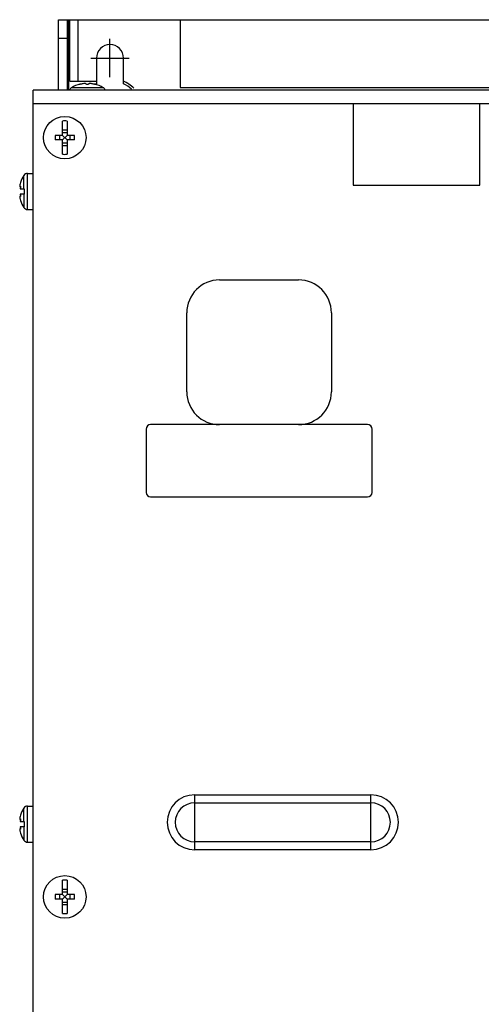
# Model space of a CAD drawing. Header units: millimetres. Extents: x 0 to 1700, y 0 to 1200.
# Tile 13 of 44: x 533 to 635, y 586 to 804. Entities that reach past the tile are written whole.
import ezdxf

# ---------------------------------------------------------------- set-up
doc = ezdxf.new("R2010")
doc.units = ezdxf.units.MM
doc.header["$LTSCALE"] = 93.5
doc.linetypes.add('CENTER', pattern=[0.6, 0.375, -0.075, 0.075, -0.075])
doc.layers.get('0').update_dxf_attribs({"linetype": 'CONTINUOUS'})
doc.layers.add('002_AXIS', color=7, linetype='CONTINUOUS')
doc.layers.add('00_COMPONENTS', color=7, linetype='CONTINUOUS')

msp = doc.modelspace()

# ---------------------------------------------------------------- linework, layer by layer
at = {"color": 7, "linetype": 'CONTINUOUS'}
for p, q in [((560.52, 712.93), (560.52, 698.93)), ((576.77, 713.93), (561.52, 713.93)), ((609.52, 713.93), (594.27, 713.93)), ((610.52, 698.93), (610.52, 712.93)), ((561.52, 697.93), (609.52, 697.93))]:
    msp.add_line(p, q, dxfattribs=at)
for centre, start, end in [((561.52, 712.93), 90, 180), ((609.52, 712.93), 0, 90), ((561.52, 698.93), 180, 270), ((609.52, 698.93), 270, 360)]:
    msp.add_arc(centre, 1, start, end, dxfattribs=at)
at = {"layer": '002_AXIS', "color": 7, "linetype": 'CONTINUOUS'}
for p, q in [((552.52, 797.03), (552.52, 799.28)), ((552.52, 793.03), (552.52, 796.73)), ((548.27, 795.03), (548.94, 795.03)), ((550.52, 795.03), (553.74, 795.03)), ((554.52, 795.03), (556.77, 795.03)), ((552.52, 790.78), (552.52, 791.63))]:
    msp.add_line(p, q, dxfattribs=at)
at = {"layer": '002_AXIS', "color": 7, "linetype": 'CENTER'}
for p, q in [((552.52, 796.73), (552.52, 797.03)), ((548.94, 795.03), (550.52, 795.03)), ((553.74, 795.03), (554.52, 795.03)), ((552.52, 791.63), (552.52, 793.03))]:
    msp.add_line(p, q, dxfattribs=at)
at = {"layer": '00_COMPONENTS', "color": 3, "linetype": 'CONTINUOUS'}
msp.add_line((541.12, 787.93), (541.12, 803.53), dxfattribs=at)
at = {"layer": '00_COMPONENTS', "color": 7, "linetype": 'CONTINUOUS'}
for p, q in [((541.12, 803.53), (767.62, 803.53)), ((543.12, 787.93), (543.12, 803.53)), ((543.62, 789.9), (543.62, 803.53)), ((568.02, 803.53), (568.02, 788.53)), ((541.12, 799.43), (543.12, 799.43)), ((549.52, 795.03), (549.52, 789.35)), ((555.52, 789.35), (555.52, 795.03)), ((543.62, 789.9), (549.52, 789.9)), ((545.88, 789.29), (545.88, 789.22)), ((549.16, 789.29), (549.16, 789.22)), ((535.52, 396.13), (535.52, 787.93)), ((775.52, 787.93), (535.52, 787.93)), ((543.96, 788.43), (543.91, 788.43)), ((544.02, 788.48), (543.96, 788.43)), ((551.08, 788.43), (551.01, 788.48)), ((551.13, 788.43), (551.08, 788.43)), ((568.02, 788.53), (743.02, 788.53)), ((606.37, 784.93), (606.37, 766.93)), ((634.37, 784.93), (606.37, 784.93)), ((634.37, 766.93), (634.37, 784.93)), ((542.02, 777.93), (542.02, 781.09)), ((543.02, 781.09), (543.02, 777.93)), ((542.02, 777.93), (540.38, 777.93)), ((541.37, 777.93), (541.37, 776.93)), ((542.02, 779.15), (543.02, 779.15)), ((542.02, 778.57), (543.02, 778.57)), ((542.02, 776.93), (543.02, 777.93)), ((543.02, 776.93), (542.02, 777.93)), ((544.66, 777.93), (543.02, 777.93)), ((543.66, 777.93), (543.66, 776.93)), ((542.02, 776.93), (540.38, 776.93)), ((542.02, 773.76), (542.02, 776.93)), ((542.02, 776.28), (543.02, 776.28)), ((542.02, 775.71), (543.02, 775.71)), ((543.02, 776.93), (543.02, 773.76)), ((544.66, 776.93), (543.02, 776.93)), ((534.31, 769.53), (535.52, 769.53)), ((532.73, 767.53), (532.65, 767.23)), ((606.37, 766.93), (634.37, 766.93)), ((532.57, 766.55), (532.73, 766.55)), ((532.65, 766.64), (532.69, 766.68)), ((532.66, 766.13), (533.52, 766.13)), ((533.52, 764.93), (532.66, 764.93)), ((533.52, 766.13), (533.52, 764.93)), ((532.57, 764.51), (532.73, 764.51)), ((532.69, 764.38), (532.65, 764.42)), ((532.65, 763.83), (532.73, 763.53)), ((534.31, 761.53), (535.52, 761.53)), ((576.77, 745.93), (594.27, 745.93)), ((569.52, 721.18), (569.52, 738.68)), ((601.52, 738.68), (601.52, 721.18)), ((594.27, 713.93), (576.77, 713.93)), ((532.73, 627.53), (532.65, 627.23)), ((534.31, 629.53), (535.52, 629.53)), ((532.57, 626.55), (532.73, 626.55)), ((532.65, 626.64), (532.69, 626.68)), ((532.66, 626.13), (533.52, 626.13)), ((533.52, 626.13), (533.52, 624.93)), ((532.57, 624.51), (532.73, 624.51)), ((532.69, 624.38), (532.65, 624.42)), ((532.65, 623.83), (532.73, 623.53)), ((533.52, 624.93), (532.66, 624.93)), ((534.31, 621.53), (535.52, 621.53)), ((542.02, 609.93), (542.02, 613.09)), ((543.02, 613.09), (543.02, 609.93)), ((542.02, 611.15), (543.02, 611.15)), ((542.02, 610.57), (543.02, 610.57)), ((542.02, 609.93), (540.38, 609.93)), ((542.02, 608.93), (540.38, 608.93)), ((541.37, 609.93), (541.37, 608.93)), ((543.02, 608.93), (542.02, 609.93)), ((542.02, 608.93), (543.02, 609.93)), ((542.02, 605.76), (542.02, 608.93)), ((542.02, 608.28), (543.02, 608.28)), ((544.66, 609.93), (543.02, 609.93)), ((543.02, 608.93), (543.02, 605.76)), ((544.66, 608.93), (543.02, 608.93)), ((543.66, 609.93), (543.66, 608.93)), ((542.02, 607.71), (543.02, 607.71))]:
    msp.add_line(p, q, dxfattribs=at)
at = {"layer": '00_COMPONENTS', "color": 9, "linetype": 'CONTINUOUS'}
for p, q in [((543.42, 787.93), (543.42, 803.53)), ((545.52, 789.9), (545.52, 803.53)), ((551.01, 788.48), (544.02, 788.48)), ((606.37, 784.93), (535.52, 784.93)), ((775.52, 784.93), (634.37, 784.93)), ((534.31, 761.53), (534.31, 769.53)), ((533.47, 766.13), (533.47, 769.07)), ((532.72, 766.64), (532.65, 766.64)), ((533.47, 764.93), (533.47, 761.98)), ((532.72, 764.42), (532.65, 764.42)), ((571.27, 619.85), (571.27, 632.01)), ((571.27, 632.01), (610.27, 632.01)), ((610.27, 619.85), (610.27, 632.01)), ((571.27, 630.23), (610.27, 630.23)), ((533.47, 626.13), (533.47, 629.07)), ((534.31, 621.53), (534.31, 629.53)), ((532.72, 626.64), (532.65, 626.64)), ((532.72, 624.42), (532.65, 624.42)), ((533.47, 624.93), (533.47, 621.98)), ((610.27, 621.63), (571.27, 621.63)), ((610.27, 619.85), (571.27, 619.85))]:
    msp.add_line(p, q, dxfattribs=at)
at = {"layer": '00_COMPONENTS', "color": 7, "linetype": 'CONTINUOUS'}
for centre in [(542.52, 777.43), (542.52, 609.43)]:
    msp.add_circle(centre, 4.7, dxfattribs=at)
for centre, radius, start, end in [((552.52, 795.03), 3, 0, 180), ((547.52, 783.03), 6.47, 104.6606, 122.6763), ((547.52, 783.03), 6.47, 57.3237, 75.3394), ((552.52, 783.03), 7, 115.3769, 117.0234), ((552.52, 783.03), 7.5, 45.2809, 66.4218), ((552.52, 783.03), 7, 47.1261, 64.6231), ((544.52, 787.64), 1, 127.7932, 165.831), ((550.52, 787.64), 1, 14.169, 52.2068), ((542.52, 777.43), 3.7, 82.2329, 97.7671), ((553.94, 777.43), 13.57, 177.888, 182.112), ((531.1, 777.43), 13.57, 357.888, 2.112), ((542.52, 777.43), 3.7, 262.2329, 277.7671), ((534.31, 768.53), 1, 90, 146.9443), ((536.04, 766.26), 3.52, 168.519, 168.7423), ((538.92, 765.53), 6.5, 146.9443, 162.0798), ((536.04, 764.79), 3.52, 191.2577, 191.481), ((538.92, 765.53), 6.5, 197.9202, 213.0557), ((534.31, 762.53), 1, 213.0557, 270), ((576.77, 738.68), 7.25, 90, 180), ((594.27, 738.68), 7.25, 0, 90), ((576.77, 721.18), 7.25, 180, 270), ((594.27, 721.18), 7.25, 270, 360), ((538.92, 625.53), 6.5, 146.9443, 162.0798), ((534.31, 628.53), 1, 90, 146.9443), ((536.04, 626.26), 3.52, 168.519, 168.7423), ((536.04, 624.79), 3.52, 191.2577, 191.481), ((538.92, 625.53), 6.5, 197.9202, 213.0557), ((534.31, 622.53), 1, 213.0557, 270), ((542.52, 609.43), 3.7, 82.2329, 97.7671), ((553.94, 609.43), 13.57, 177.888, 182.112), ((531.1, 609.43), 13.57, 357.888, 2.112), ((542.52, 609.43), 3.7, 262.2329, 277.7671)]:
    msp.add_arc(centre, radius, start, end, dxfattribs=at)
at = {"layer": '00_COMPONENTS', "color": 9, "linetype": 'CONTINUOUS'}
for centre, radius, start, end in [((571.27, 625.93), 6.08, 90, 270), ((610.27, 625.93), 6.08, 270, 90), ((571.27, 625.93), 4.3, 90, 270), ((610.27, 625.93), 4.3, 270, 90)]:
    msp.add_arc(centre, radius, start, end, dxfattribs=at)
at = {"layer": '00_COMPONENTS', "color": 7, "linetype": 'CONTINUOUS'}
for points, knots in [([(545.75, 789.22), (545.75, 789.23), (545.76, 789.24), (545.79, 789.25), (545.83, 789.27), (545.86, 789.28), (545.88, 789.29)], [0, 0, 0, 0, 0.101702, 0.307276, 0.612374, 1, 1, 1, 1]), ([(545.87, 789.22), (545.86, 789.22), (545.82, 789.21), (545.79, 789.21), (545.77, 789.21), (545.75, 789.21), (545.75, 789.22), (545.75, 789.22)], [0, 0, 0, 0, 0.408888, 0.718081, 0.830004, 0.912412, 1, 1, 1, 1]), ([(546.2, 789.29), (546.14, 789.28), (546.04, 789.25), (545.93, 789.23), (545.87, 789.22)], [0, 0, 0, 0, 0.506375, 1, 1, 1, 1]), ([(547.22, 789.29), (547.22, 789.3), (547.21, 789.32), (547.2, 789.34), (547.17, 789.36), (547.11, 789.38), (547.01, 789.4), (546.81, 789.4), (546.53, 789.38), (546.31, 789.33), (546.2, 789.29)], [0, 0, 0, 0, 0.021907, 0.046865, 0.078145, 0.117324, 0.220545, 0.354072, 0.676727, 1, 1, 1, 1]), ([(547.82, 789.29), (547.82, 789.28), (547.8, 789.26), (547.77, 789.25), (547.71, 789.23), (547.63, 789.22), (547.52, 789.21), (547.41, 789.22), (547.32, 789.23), (547.27, 789.25), (547.24, 789.26), (547.22, 789.28), (547.22, 789.29)], [0, 0, 0, 0, 0.058632, 0.105837, 0.165929, 0.319288, 0.5, 0.680713, 0.834071, 0.894164, 0.941368, 1, 1, 1, 1]), ([(548.84, 789.29), (548.73, 789.33), (548.5, 789.38), (548.23, 789.4), (548.03, 789.4), (547.93, 789.38), (547.87, 789.36), (547.84, 789.34), (547.82, 789.32), (547.82, 789.3), (547.82, 789.29)], [0, 0, 0, 0, 0.323263, 0.645923, 0.779454, 0.882676, 0.921854, 0.953134, 0.978092, 1, 1, 1, 1]), ([(549.16, 789.22), (549.11, 789.23), (549, 789.25), (548.89, 789.28), (548.84, 789.29)], [0, 0, 0, 0, 0.493625, 1, 1, 1, 1]), ([(549.16, 789.29), (549.18, 789.28), (549.21, 789.27), (549.25, 789.25), (549.28, 789.24), (549.29, 789.23), (549.29, 789.22)], [0, 0, 0, 0, 0.387626, 0.692724, 0.898298, 1, 1, 1, 1]), ([(549.29, 789.22), (549.29, 789.22), (549.28, 789.21), (549.27, 789.21), (549.25, 789.21), (549.21, 789.21), (549.18, 789.22), (549.16, 789.22)], [0, 0, 0, 0, 0.087588, 0.169996, 0.281919, 0.591112, 1, 1, 1, 1]), ([(532.59, 766.95), (532.58, 766.93), (532.57, 766.88), (532.56, 766.82), (532.56, 766.78)], [0, 0, 0, 0, 0.267437, 1, 1, 1, 1]), ([(532.65, 767.23), (532.65, 767.21), (532.62, 767.12), (532.6, 767.03), (532.59, 766.96)], [0, 0, 0, 0, 0.255962, 1, 1, 1, 1]), ([(532.56, 766.78), (532.56, 766.76), (532.55, 766.72), (532.55, 766.67), (532.55, 766.64)], [0, 0, 0, 0, 0.285961, 1, 1, 1, 1]), ([(532.55, 766.64), (532.55, 766.64), (532.55, 766.63), (532.55, 766.62), (532.55, 766.61)], [0, 0, 0, 0, 0.263645, 1, 1, 1, 1]), ([(532.55, 766.61), (532.55, 766.6), (532.55, 766.59), (532.55, 766.57), (532.56, 766.56)], [0, 0, 0, 0, 0.579204, 1, 1, 1, 1]), ([(532.56, 766.56), (532.56, 766.56), (532.56, 766.55), (532.57, 766.55), (532.57, 766.55)], [0, 0, 0, 0, 0.563647, 1, 1, 1, 1]), ([(532.57, 766.55), (532.58, 766.55), (532.59, 766.55), (532.62, 766.58), (532.64, 766.61), (532.65, 766.64)], [0, 0, 0, 0, 0.13517, 0.34206, 1, 1, 1, 1]), ([(532.73, 766.55), (532.73, 766.51), (532.73, 766.43), (532.72, 766.32), (532.69, 766.22), (532.67, 766.15), (532.66, 766.13)], [0, 0, 0, 0, 0.257386, 0.537213, 0.796425, 1, 1, 1, 1]), ([(532.66, 764.93), (532.67, 764.9), (532.69, 764.84), (532.72, 764.73), (532.73, 764.62), (532.73, 764.54), (532.73, 764.51)], [0, 0, 0, 0, 0.203575, 0.462787, 0.742613, 1, 1, 1, 1]), ([(532.69, 766.68), (532.71, 766.68), (532.72, 766.64), (532.73, 766.6), (532.73, 766.57), (532.73, 766.55)], [0, 0, 0, 0, 0.312909, 0.611064, 1, 1, 1, 1]), ([(532.56, 764.49), (532.55, 764.49), (532.55, 764.47), (532.55, 764.45), (532.55, 764.44)], [0, 0, 0, 0, 0.42079, 1, 1, 1, 1]), ([(532.55, 764.44), (532.55, 764.44), (532.55, 764.43), (532.55, 764.42), (532.55, 764.42)], [0, 0, 0, 0, 0.236329, 1, 1, 1, 1]), ([(532.55, 764.42), (532.55, 764.41), (532.55, 764.36), (532.55, 764.31), (532.56, 764.28)], [0, 0, 0, 0, 0.212577, 1, 1, 1, 1]), ([(532.57, 764.51), (532.57, 764.51), (532.56, 764.51), (532.56, 764.5), (532.56, 764.49)], [0, 0, 0, 0, 0.436354, 1, 1, 1, 1]), ([(532.56, 764.28), (532.56, 764.27), (532.57, 764.21), (532.58, 764.15), (532.59, 764.11)], [0, 0, 0, 0, 0.23106, 1, 1, 1, 1]), ([(532.65, 764.42), (532.64, 764.44), (532.62, 764.47), (532.59, 764.5), (532.58, 764.51), (532.57, 764.51)], [0, 0, 0, 0, 0.657935, 0.864826, 1, 1, 1, 1]), ([(532.59, 764.09), (532.59, 764.07), (532.61, 763.98), (532.63, 763.89), (532.65, 763.83)], [0, 0, 0, 0, 0.241376, 1, 1, 1, 1]), ([(532.73, 764.51), (532.73, 764.49), (532.73, 764.46), (532.72, 764.41), (532.71, 764.38), (532.69, 764.38)], [0, 0, 0, 0, 0.388936, 0.687092, 1, 1, 1, 1]), ([(532.56, 626.78), (532.56, 626.76), (532.55, 626.72), (532.55, 626.67), (532.55, 626.64)], [0, 0, 0, 0, 0.285961, 1, 1, 1, 1]), ([(532.55, 626.64), (532.55, 626.64), (532.55, 626.63), (532.55, 626.62), (532.55, 626.61)], [0, 0, 0, 0, 0.263645, 1, 1, 1, 1]), ([(532.55, 626.61), (532.55, 626.6), (532.55, 626.59), (532.55, 626.57), (532.56, 626.56)], [0, 0, 0, 0, 0.579204, 1, 1, 1, 1]), ([(532.59, 626.95), (532.58, 626.93), (532.57, 626.88), (532.56, 626.82), (532.56, 626.78)], [0, 0, 0, 0, 0.267437, 1, 1, 1, 1]), ([(532.56, 626.56), (532.56, 626.56), (532.56, 626.55), (532.57, 626.55), (532.57, 626.55)], [0, 0, 0, 0, 0.563647, 1, 1, 1, 1]), ([(532.57, 626.55), (532.58, 626.55), (532.59, 626.55), (532.62, 626.58), (532.64, 626.61), (532.65, 626.64)], [0, 0, 0, 0, 0.13517, 0.34206, 1, 1, 1, 1]), ([(532.65, 627.23), (532.65, 627.21), (532.62, 627.12), (532.6, 627.03), (532.59, 626.96)], [0, 0, 0, 0, 0.255962, 1, 1, 1, 1]), ([(532.73, 626.55), (532.73, 626.51), (532.73, 626.43), (532.72, 626.32), (532.69, 626.22), (532.67, 626.15), (532.66, 626.13)], [0, 0, 0, 0, 0.257386, 0.537213, 0.796425, 1, 1, 1, 1]), ([(532.69, 626.68), (532.71, 626.68), (532.72, 626.64), (532.73, 626.6), (532.73, 626.57), (532.73, 626.55)], [0, 0, 0, 0, 0.312909, 0.611064, 1, 1, 1, 1]), ([(532.56, 624.49), (532.55, 624.49), (532.55, 624.47), (532.55, 624.45), (532.55, 624.44)], [0, 0, 0, 0, 0.42079, 1, 1, 1, 1]), ([(532.55, 624.44), (532.55, 624.44), (532.55, 624.43), (532.55, 624.42), (532.55, 624.42)], [0, 0, 0, 0, 0.236329, 1, 1, 1, 1]), ([(532.55, 624.42), (532.55, 624.41), (532.55, 624.36), (532.55, 624.31), (532.56, 624.28)], [0, 0, 0, 0, 0.212577, 1, 1, 1, 1]), ([(532.57, 624.51), (532.57, 624.51), (532.56, 624.51), (532.56, 624.5), (532.56, 624.49)], [0, 0, 0, 0, 0.436354, 1, 1, 1, 1]), ([(532.56, 624.28), (532.56, 624.27), (532.57, 624.21), (532.58, 624.15), (532.59, 624.11)], [0, 0, 0, 0, 0.23106, 1, 1, 1, 1]), ([(532.65, 624.42), (532.64, 624.44), (532.62, 624.47), (532.59, 624.5), (532.58, 624.51), (532.57, 624.51)], [0, 0, 0, 0, 0.657935, 0.864826, 1, 1, 1, 1]), ([(532.59, 624.09), (532.59, 624.07), (532.61, 623.98), (532.63, 623.89), (532.65, 623.83)], [0, 0, 0, 0, 0.241376, 1, 1, 1, 1]), ([(532.66, 624.93), (532.67, 624.9), (532.69, 624.84), (532.72, 624.73), (532.73, 624.62), (532.73, 624.54), (532.73, 624.51)], [0, 0, 0, 0, 0.203575, 0.462787, 0.742613, 1, 1, 1, 1]), ([(532.73, 624.51), (532.73, 624.49), (532.73, 624.46), (532.72, 624.41), (532.71, 624.38), (532.69, 624.38)], [0, 0, 0, 0, 0.388936, 0.687092, 1, 1, 1, 1])]:
    msp.add_open_spline(points, degree=3, knots=knots, dxfattribs=at)

doc.saveas('drawing.dxf')
